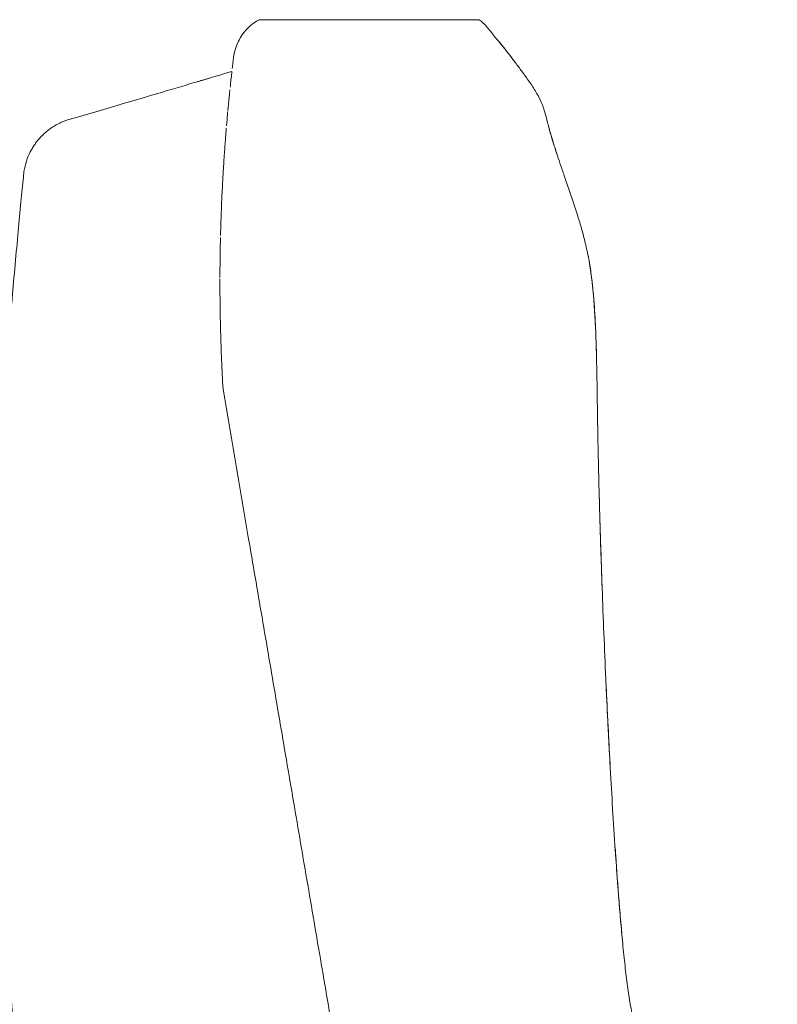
# Model space of a CAD drawing. Header units: metres. Extents: x 4.1 to 64.5, y -1.6 to 14.4.
# Tile 19 of 84: x 17.663 to 17.803, y 0.879 to 1.06. Entities that reach past the tile are written whole.
import ezdxf

# ---------------------------------------------------------------- set-up
doc = ezdxf.new("R2010")
doc.units = ezdxf.units.M
doc.layers.add('I-FURN', color=7, linetype='Continuous', lineweight=18)

# ---------------------------------------------------------------- blocks, each defined once
blk = doc.blocks.new('Furniture_Figueras-Seating_Smartseat_13011 - 13011-7675858-Corte 4')
at = {"layer": 'I-FURN'}
for p, q in [((17.70764402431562, 1.060338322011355), (17.70756533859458, 1.060309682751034)), ((17.70764402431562, 1.060338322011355), (17.70756533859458, 1.060309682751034)), ((17.70764402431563, 1.060338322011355), (17.70756533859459, 1.060309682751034)), ((17.70764402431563, 1.060338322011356), (17.70756533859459, 1.060309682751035)), ((17.70764402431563, 1.060338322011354), (17.70756533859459, 1.060309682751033)), ((17.70764402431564, 1.060338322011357), (17.70756533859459, 1.060309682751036)), ((17.70756565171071, 1.060309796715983), (17.70764402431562, 1.060338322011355)), ((17.70756565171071, 1.060309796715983), (17.70764402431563, 1.060338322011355)), ((17.70756565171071, 1.060309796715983), (17.70764402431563, 1.060338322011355)), ((17.70756565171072, 1.060309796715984), (17.70764402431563, 1.060338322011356)), ((17.70756565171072, 1.060309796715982), (17.70764402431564, 1.060338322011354)), ((17.70756565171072, 1.060309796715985), (17.70764402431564, 1.060338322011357)), ((17.74820630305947, 1.060338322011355), (17.70764402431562, 1.060338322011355)), ((17.74820630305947, 1.060338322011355), (17.70764402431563, 1.060338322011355)), ((17.74820630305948, 1.060338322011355), (17.70764402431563, 1.060338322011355)), ((17.74820630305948, 1.060338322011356), (17.70764402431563, 1.060338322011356)), ((17.74820630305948, 1.060338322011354), (17.70764402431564, 1.060338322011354)), ((17.74820630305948, 1.060338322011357), (17.70764402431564, 1.060338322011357))]:
    blk.add_line(p, q, dxfattribs=at)
for points in [[(17.70288251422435, 1.05342015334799), (17.70308043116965, 1.055040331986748), (17.70432767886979, 1.057941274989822), (17.70641657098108, 1.059682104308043), (17.70748597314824, 1.060280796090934)], [(17.70440946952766, 1.057468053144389), (17.70402470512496, 1.056905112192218), (17.7037003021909, 1.05629264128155), (17.70344675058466, 1.055646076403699)], [(17.70440946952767, 1.057468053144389), (17.70402470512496, 1.056905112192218), (17.7037003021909, 1.05629264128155), (17.70344675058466, 1.055646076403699)], [(17.70440946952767, 1.057468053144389), (17.70402470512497, 1.056905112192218), (17.70370030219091, 1.05629264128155), (17.70344675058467, 1.055646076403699)], [(17.70440946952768, 1.05746805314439), (17.70402470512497, 1.056905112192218), (17.70370030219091, 1.056292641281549), (17.70344675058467, 1.055646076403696)], [(17.70440946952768, 1.057468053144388), (17.70402470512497, 1.056905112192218), (17.70370030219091, 1.056292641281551), (17.70344675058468, 1.055646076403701)], [(17.70440946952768, 1.057468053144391), (17.70402470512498, 1.056905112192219), (17.70370030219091, 1.05629264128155), (17.70344675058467, 1.055646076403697)], [(17.75286279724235, 1.055037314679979), (17.75253357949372, 1.055449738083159), (17.75222913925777, 1.055816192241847), (17.75193448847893, 1.056159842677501)], [(17.75286279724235, 1.055037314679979), (17.75253357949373, 1.055449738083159), (17.75222913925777, 1.055816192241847), (17.75193448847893, 1.056159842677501)], [(17.75286279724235, 1.055037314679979), (17.75253357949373, 1.055449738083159), (17.75222913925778, 1.055816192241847), (17.75193448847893, 1.056159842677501)], [(17.75286279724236, 1.055037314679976), (17.75253357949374, 1.055449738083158), (17.75222913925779, 1.055816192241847), (17.75193448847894, 1.056159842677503)], [(17.75286279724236, 1.055037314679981), (17.75253357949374, 1.05544973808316), (17.75222913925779, 1.055816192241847), (17.75193448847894, 1.056159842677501)], [(17.75286279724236, 1.055037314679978), (17.75253357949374, 1.05544973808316), (17.75222913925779, 1.055816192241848), (17.75193448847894, 1.056159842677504)], [(17.70263521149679, 1.051342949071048), (17.70267854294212, 1.05171664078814), (17.70276279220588, 1.052432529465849), (17.70284338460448, 1.053099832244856), (17.70288251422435, 1.053420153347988)], [(17.67361539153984, 1.042215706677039), (17.67940921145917, 1.043931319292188), (17.69002905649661, 1.047075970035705), (17.69871331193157, 1.049647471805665), (17.70257154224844, 1.050789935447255)], [(17.69630976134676, 1.048935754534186), (17.69704723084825, 1.049154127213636), (17.69777079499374, 1.049368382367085), (17.69848045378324, 1.049578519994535)], [(17.69630976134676, 1.048935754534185), (17.69704723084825, 1.049154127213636), (17.69777079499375, 1.049368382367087), (17.69848045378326, 1.049578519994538)], [(17.69630976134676, 1.048935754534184), (17.69704723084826, 1.049154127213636), (17.69777079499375, 1.049368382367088), (17.69848045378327, 1.04957851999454)], [(17.69630976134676, 1.048935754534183), (17.69704723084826, 1.049154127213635), (17.69777079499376, 1.049368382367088), (17.69848045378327, 1.04957851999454)], [(17.69630976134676, 1.048935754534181), (17.69704723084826, 1.049154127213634), (17.69777079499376, 1.049368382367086), (17.69848045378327, 1.049578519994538)], [(17.70257154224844, 1.050789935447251), (17.70252386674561, 1.050372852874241), (17.7024767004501, 1.049953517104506), (17.70242976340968, 1.049528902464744)], [(17.69833152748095, 1.049534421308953), (17.69761083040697, 1.049321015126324), (17.69688311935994, 1.049105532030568), (17.69614839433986, 1.048887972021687)], [(17.69833152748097, 1.049534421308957), (17.69761083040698, 1.049321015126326), (17.69688311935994, 1.049105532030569), (17.69614839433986, 1.048887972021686)], [(17.69833152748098, 1.04953442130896), (17.69761083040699, 1.049321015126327), (17.69688311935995, 1.049105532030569), (17.69614839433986, 1.048887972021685)], [(17.69833152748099, 1.049534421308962), (17.69761083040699, 1.049321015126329), (17.69688311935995, 1.04910553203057), (17.69614839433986, 1.048887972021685)], [(17.69833152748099, 1.049534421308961), (17.69761083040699, 1.049321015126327), (17.69688311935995, 1.049105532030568), (17.69614839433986, 1.048887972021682)], [(17.69833152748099, 1.049534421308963), (17.69761083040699, 1.04932101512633), (17.69688311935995, 1.04910553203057), (17.69614839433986, 1.048887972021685)], [(17.70172058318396, 1.042438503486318), (17.70173462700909, 1.042595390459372), (17.70176247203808, 1.042904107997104), (17.70179154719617, 1.043221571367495), (17.70180603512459, 1.043378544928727)]]:
    blk.add_open_spline(points, degree=3, dxfattribs=at)
for points, knots in [([(17.74820630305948, 1.060338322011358), (17.7486323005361, 1.060018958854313), (17.74934636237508, 1.059380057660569), (17.75027047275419, 1.058211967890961), (17.75096478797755, 1.057265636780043), (17.75188887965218, 1.056227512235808), (17.75299928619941, 1.054884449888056), (17.75383942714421, 1.053779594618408), (17.75455907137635, 1.052830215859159), (17.75516135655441, 1.052032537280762), (17.75575766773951, 1.051236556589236), (17.75631785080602, 1.050479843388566), (17.7569070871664, 1.049670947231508), (17.75757365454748, 1.048730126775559), (17.75822589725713, 1.047757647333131), (17.75880834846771, 1.046814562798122), (17.75925849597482, 1.045989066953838), (17.75958947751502, 1.045286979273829), (17.75982710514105, 1.044716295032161), (17.76003541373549, 1.044144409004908), (17.7602741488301, 1.04340622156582), (17.76049229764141, 1.04261962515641), (17.7607421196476, 1.041644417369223), (17.76096511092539, 1.040768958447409), (17.76121188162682, 1.039860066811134), (17.76146375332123, 1.038992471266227), (17.76168347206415, 1.03826042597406), (17.7619295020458, 1.037465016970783), (17.76228225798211, 1.036352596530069), (17.76277285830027, 1.034851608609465), (17.76343040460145, 1.03289665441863), (17.76437527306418, 1.030132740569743), (17.76534715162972, 1.027307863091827), (17.76618961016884, 1.024738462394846), (17.76666287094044, 1.023219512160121), (17.76700912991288, 1.022057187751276), (17.76735450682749, 1.020828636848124), (17.76781390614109, 1.019061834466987), (17.76857482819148, 1.015666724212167), (17.76936522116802, 1.009788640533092), (17.76972267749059, 1.002962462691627), (17.76985080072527, 0.9981223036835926), (17.76990437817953, 0.9954286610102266), (17.76993751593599, 0.993478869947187), (17.7699666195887, 0.9915894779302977), (17.7700034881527, 0.9890969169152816), (17.77006789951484, 0.9848242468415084), (17.77018616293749, 0.9788690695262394), (17.77033629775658, 0.9728692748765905), (17.77047958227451, 0.9678223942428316), (17.77060257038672, 0.9638063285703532), (17.77073926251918, 0.959647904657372), (17.77093284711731, 0.9541255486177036), (17.77119874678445, 0.9471698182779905), (17.77149729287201, 0.9401539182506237), (17.77175651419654, 0.934523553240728), (17.77196429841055, 0.930243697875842), (17.77217537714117, 0.9261261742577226), (17.77245243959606, 0.9209950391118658), (17.77280852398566, 0.9148576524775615), (17.77329602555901, 0.9072447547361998), (17.77379099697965, 0.9003515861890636), (17.77427372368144, 0.8944084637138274), (17.77467665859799, 0.8899241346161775), (17.775101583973, 0.8857411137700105), (17.77568908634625, 0.880831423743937), (17.77641268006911, 0.8766791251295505), (17.77742229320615, 0.8726157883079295), (17.77831104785, 0.8695371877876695), (17.77934330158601, 0.8662706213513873), (17.78093311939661, 0.8615628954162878), (17.78323313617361, 0.8552731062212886), (17.78634355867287, 0.8474536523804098), (17.79081865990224, 0.8370772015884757), (17.79669763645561, 0.8244636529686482), (17.80113231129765, 0.8150178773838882), (17.80320927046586, 0.8104890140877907)], [0, 0, 0, 0, 0.06666666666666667, 0.1, 0.1333333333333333, 0.1666666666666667, 0.2, 0.2333333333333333, 0.25, 0.2666666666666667, 0.2833333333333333, 0.3, 0.3166666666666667, 0.3333333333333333, 0.35, 0.3666666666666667, 0.3833333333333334, 0.3916666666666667, 0.4, 0.4083333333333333, 0.4166666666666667, 0.4333333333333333, 0.4416666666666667, 0.45, 0.4583333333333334, 0.4625, 0.4666666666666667, 0.4708333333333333, 0.475, 0.4833333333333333, 0.4916666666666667, 0.5, 0.5166666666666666, 0.5249999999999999, 0.5291666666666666, 0.5333333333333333, 0.5375000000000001, 0.5416666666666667, 0.55, 0.5666666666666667, 0.5833333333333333, 0.5916666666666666, 0.5958333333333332, 0.6, 0.6041666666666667, 0.6083333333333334, 0.6166666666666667, 0.6333333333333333, 0.6499999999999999, 0.6583333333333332, 0.6666666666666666, 0.675, 0.6833333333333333, 0.7, 0.7166666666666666, 0.7249999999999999, 0.7333333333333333, 0.7416666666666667, 0.75, 0.7666666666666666, 0.7833333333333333, 0.8, 0.8083333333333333, 0.8166666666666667, 0.825, 0.8333333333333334, 0.8500000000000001, 0.8583333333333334, 0.8666666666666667, 0.875, 0.8833333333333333, 0.9, 0.9166666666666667, 0.9333333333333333, 0.9666666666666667, 1, 1, 1, 1]), ([(17.70225022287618, 1.047867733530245), (17.70228918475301, 1.048236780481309), (17.70234785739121, 1.048783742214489), (17.70240881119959, 1.049339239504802), (17.7024300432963, 1.049531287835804)], [0.6948282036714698, 0.6948282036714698, 0.6948282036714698, 0.6948282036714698, 0.75, 0.7793138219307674, 0.7793138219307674, 0.7793138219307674, 0.7793138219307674]), ([(17.70210500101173, 1.046464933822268), (17.70210137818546, 1.046429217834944), (17.70207276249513, 1.046146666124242), (17.70203101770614, 1.045729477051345), (17.70197814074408, 1.04519151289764), (17.70193599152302, 1.044757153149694), (17.70189513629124, 1.044330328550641), (17.70186040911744, 1.043962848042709), (17.70183833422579, 1.043726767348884), (17.70182858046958, 1.043621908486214)], [0.2439516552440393, 0.2439516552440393, 0.2439516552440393, 0.2439516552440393, 0.25, 0.2916666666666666, 0.3125, 0.3333333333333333, 0.3541666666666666, 0.375, 0.3911606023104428, 0.3911606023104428, 0.3911606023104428, 0.3911606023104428]), ([(17.70201930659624, 1.045609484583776), (17.70202297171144, 1.045646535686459), (17.70204929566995, 1.045912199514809), (17.70211032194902, 1.046520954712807), (17.70216702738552, 1.047072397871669), (17.7022004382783, 1.047393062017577)], [0.5886904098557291, 0.5886904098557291, 0.5886904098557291, 0.5886904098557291, 0.59375, 0.625, 0.6715258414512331, 0.6715258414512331, 0.6715258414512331, 0.6715258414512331]), ([(17.75949609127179, 1.045481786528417), (17.75933820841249, 1.045822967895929), (17.7591300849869, 1.046227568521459), (17.75890150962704, 1.046632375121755), (17.75886350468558, 1.046698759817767)], [0.6428571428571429, 0.6428571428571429, 0.6428571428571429, 0.6428571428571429, 0.6607142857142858, 0.6642153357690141, 0.6642153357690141, 0.6642153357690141, 0.6642153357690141]), ([(17.7594960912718, 1.045481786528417), (17.75933820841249, 1.045822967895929), (17.7591300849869, 1.046227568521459), (17.75890150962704, 1.046632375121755), (17.75886350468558, 1.046698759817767)], [0.6428571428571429, 0.6428571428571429, 0.6428571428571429, 0.6428571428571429, 0.6607142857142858, 0.6642153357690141, 0.6642153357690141, 0.6642153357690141, 0.6642153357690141]), ([(17.7594960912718, 1.045481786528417), (17.7593382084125, 1.045822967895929), (17.75913008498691, 1.046227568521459), (17.75890150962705, 1.046632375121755), (17.75886350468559, 1.046698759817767)], [0.6428571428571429, 0.6428571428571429, 0.6428571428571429, 0.6428571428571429, 0.6607142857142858, 0.6642153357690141, 0.6642153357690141, 0.6642153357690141, 0.6642153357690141]), ([(17.75949609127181, 1.045481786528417), (17.7593382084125, 1.045822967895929), (17.75913008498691, 1.04622756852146), (17.75890150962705, 1.046632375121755), (17.75886350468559, 1.046698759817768)], [0.6428571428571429, 0.6428571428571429, 0.6428571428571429, 0.6428571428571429, 0.6607142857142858, 0.6642153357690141, 0.6642153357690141, 0.6642153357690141, 0.6642153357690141]), ([(17.75949609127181, 1.045481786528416), (17.7593382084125, 1.045822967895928), (17.75913008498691, 1.046227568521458), (17.75890150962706, 1.046632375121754), (17.75886350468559, 1.046698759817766)], [0.6428571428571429, 0.6428571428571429, 0.6428571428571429, 0.6428571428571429, 0.6607142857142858, 0.6642153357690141, 0.6642153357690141, 0.6642153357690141, 0.6642153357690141]), ([(17.75949609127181, 1.045481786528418), (17.7593382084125, 1.04582296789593), (17.75913008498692, 1.04622756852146), (17.75890150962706, 1.046632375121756), (17.75886350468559, 1.046698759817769)], [0.6428571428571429, 0.6428571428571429, 0.6428571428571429, 0.6428571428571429, 0.6607142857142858, 0.6642153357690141, 0.6642153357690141, 0.6642153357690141, 0.6642153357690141]), ([(17.70177722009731, 1.043064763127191), (17.70175135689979, 1.042781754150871), (17.70170876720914, 1.042310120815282), (17.70164798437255, 1.041617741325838), (17.70160851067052, 1.041160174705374), (17.70158714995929, 1.040909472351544), (17.70157631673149, 1.040781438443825)], [0.4186251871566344, 0.4186251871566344, 0.4186251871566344, 0.4186251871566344, 0.4583333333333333, 0.4791666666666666, 0.4895833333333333, 0.5, 0.5, 0.5, 0.5]), ([(17.66419309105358, 1.032314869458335), (17.66429615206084, 1.03299810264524), (17.66461293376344, 1.034296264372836), (17.66522298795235, 1.035730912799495), (17.66578577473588, 1.036732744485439), (17.66623107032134, 1.037410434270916), (17.66663024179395, 1.037937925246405), (17.66697105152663, 1.038344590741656), (17.66724205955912, 1.038646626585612), (17.66752045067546, 1.038936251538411), (17.66789142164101, 1.03929743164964), (17.66836964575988, 1.039720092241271), (17.66899489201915, 1.040205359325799), (17.66972109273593, 1.040692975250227), (17.67056165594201, 1.041166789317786), (17.67179322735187, 1.041731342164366), (17.67285409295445, 1.04206199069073), (17.67361539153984, 1.04221570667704)], [0, 0, 0, 0, 0.125, 0.25, 0.3125, 0.375, 0.4375, 0.46875, 0.5, 0.53125, 0.5625, 0.625, 0.6875, 0.75, 0.8125, 0.875, 1, 1, 1, 1]), ([(17.76251088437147, 1.03565566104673), (17.7622196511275, 1.036545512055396), (17.76179426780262, 1.03788920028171), (17.76145882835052, 1.039004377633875), (17.76123208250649, 1.03979498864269), (17.76109885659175, 1.040276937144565), (17.76102892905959, 1.040537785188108), (17.7609942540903, 1.040668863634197)], [0.5183977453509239, 0.5183977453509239, 0.5183977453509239, 0.5183977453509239, 0.5357142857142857, 0.5535714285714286, 0.5625, 0.5669642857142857, 0.5714285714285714, 0.5714285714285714, 0.5714285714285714, 0.5714285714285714]), ([(17.76251088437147, 1.03565566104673), (17.7622196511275, 1.036545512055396), (17.76179426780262, 1.03788920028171), (17.76145882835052, 1.039004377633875), (17.76123208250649, 1.03979498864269), (17.76109885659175, 1.040276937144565), (17.76102892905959, 1.040537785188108), (17.7609942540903, 1.040668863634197)], [0.5183977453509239, 0.5183977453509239, 0.5183977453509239, 0.5183977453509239, 0.5357142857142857, 0.5535714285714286, 0.5625, 0.5669642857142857, 0.5714285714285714, 0.5714285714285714, 0.5714285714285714, 0.5714285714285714]), ([(17.76251088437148, 1.03565566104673), (17.76221965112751, 1.036545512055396), (17.76179426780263, 1.03788920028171), (17.76145882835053, 1.039004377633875), (17.7612320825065, 1.03979498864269), (17.76109885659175, 1.040276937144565), (17.7610289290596, 1.040537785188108), (17.76099425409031, 1.040668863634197)], [0.5183977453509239, 0.5183977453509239, 0.5183977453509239, 0.5183977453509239, 0.5357142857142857, 0.5535714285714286, 0.5625, 0.5669642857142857, 0.5714285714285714, 0.5714285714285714, 0.5714285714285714, 0.5714285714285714]), ([(17.76251088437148, 1.035655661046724), (17.76221965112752, 1.036545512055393), (17.76179426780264, 1.03788920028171), (17.76145882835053, 1.039004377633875), (17.7612320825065, 1.03979498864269), (17.76109885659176, 1.040276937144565), (17.7610289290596, 1.040537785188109), (17.76099425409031, 1.040668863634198)], [0.5183977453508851, 0.5183977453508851, 0.5183977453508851, 0.5183977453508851, 0.5357142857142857, 0.5535714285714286, 0.5625, 0.5669642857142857, 0.5714285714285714, 0.5714285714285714, 0.5714285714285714, 0.5714285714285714]), ([(17.76251088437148, 1.03565566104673), (17.76221965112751, 1.036545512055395), (17.76179426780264, 1.037889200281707), (17.76145882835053, 1.039004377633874), (17.7612320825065, 1.039794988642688), (17.76109885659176, 1.040276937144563), (17.7610289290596, 1.040537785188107), (17.76099425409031, 1.040668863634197)], [0.5183977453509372, 0.5183977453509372, 0.5183977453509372, 0.5183977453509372, 0.5357142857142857, 0.5535714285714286, 0.5625, 0.5669642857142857, 0.5714285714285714, 0.5714285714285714, 0.5714285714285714, 0.5714285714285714]), ([(17.76251088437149, 1.035655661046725), (17.76221965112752, 1.036545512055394), (17.76179426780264, 1.037889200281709), (17.76145882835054, 1.039004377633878), (17.76123208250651, 1.039794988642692), (17.76109885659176, 1.040276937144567), (17.7610289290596, 1.040537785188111), (17.76099425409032, 1.0406688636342)], [0.5183977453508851, 0.5183977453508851, 0.5183977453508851, 0.5183977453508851, 0.5357142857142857, 0.5535714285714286, 0.5625, 0.5669642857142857, 0.5714285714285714, 0.5714285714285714, 0.5714285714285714, 0.5714285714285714]), ([(17.70120100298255, 1.035936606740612), (17.70122377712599, 1.036260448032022), (17.70127022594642, 1.036907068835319), (17.70132721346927, 1.037671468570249), (17.7013733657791, 1.038274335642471), (17.70140802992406, 1.038719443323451), (17.70144174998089, 1.039145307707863), (17.70148406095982, 1.039671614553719), (17.70151525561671, 1.040051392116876), (17.70153550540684, 1.040294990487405), (17.70153729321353, 1.040316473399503)], [0.329139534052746, 0.329139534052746, 0.329139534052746, 0.329139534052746, 0.34375, 0.359375, 0.3671875, 0.375, 0.3828125, 0.390625, 0.40625, 0.4077715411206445, 0.4077715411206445, 0.4077715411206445, 0.4077715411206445]), ([(17.70121272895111, 1.036102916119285), (17.70119149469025, 1.035802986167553), (17.70114215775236, 1.035093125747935), (17.70107491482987, 1.034079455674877), (17.70101346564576, 1.033105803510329), (17.70095823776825, 1.032198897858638), (17.70091779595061, 1.031501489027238), (17.70089350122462, 1.031067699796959)], [0.6084717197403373, 0.6084717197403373, 0.6084717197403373, 0.6084717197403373, 0.625, 0.6458333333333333, 0.65625, 0.6666666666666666, 0.6822101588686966, 0.6822101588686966, 0.6822101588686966, 0.6822101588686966]), ([(17.67215450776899, 0.8104890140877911), (17.6716748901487, 0.8126831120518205), (17.67074163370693, 0.8171340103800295), (17.66891450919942, 0.8265537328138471), (17.66677039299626, 0.8389311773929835), (17.66465017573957, 0.8534452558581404), (17.66296051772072, 0.8676702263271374), (17.66159811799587, 0.8820296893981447), (17.66048629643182, 0.8968582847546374), (17.65979047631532, 0.9091025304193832), (17.6593809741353, 0.9186108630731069), (17.65914960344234, 0.9255473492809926), (17.6589907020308, 0.9326083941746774), (17.65891350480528, 0.9398407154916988), (17.65892160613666, 0.9470925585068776), (17.65900399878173, 0.9541106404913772), (17.6591435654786, 0.9609962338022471), (17.65934594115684, 0.9680577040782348), (17.65959926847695, 0.9741427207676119), (17.65982036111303, 0.9784628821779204), (17.65995727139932, 0.9809264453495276), (17.66006458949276, 0.9827650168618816), (17.6601758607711, 0.9845885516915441), (17.66032910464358, 0.9870011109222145), (17.66060878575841, 0.9911708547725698), (17.66103420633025, 0.9969692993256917), (17.66148232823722, 1.002579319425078), (17.66185267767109, 1.007000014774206), (17.66223488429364, 1.011435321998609), (17.66271982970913, 1.016853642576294), (17.66345728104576, 1.024783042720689), (17.66393558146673, 1.029699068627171), (17.66419309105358, 1.032314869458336)], [0, 0, 0, 0, 0.03125, 0.0625, 0.125, 0.1875, 0.25, 0.3125, 0.375, 0.4375, 0.46875, 0.5, 0.53125, 0.5625, 0.59375, 0.625, 0.65625, 0.6875, 0.71875, 0.734375, 0.7421875, 0.75, 0.7578125, 0.765625, 0.78125, 0.8125, 0.84375, 0.859375, 0.875, 0.90625, 0.9375, 1, 1, 1, 1]), ([(17.70046605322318, 1.020524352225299), (17.70047531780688, 1.020893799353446), (17.70052396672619, 1.02271547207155), (17.70063289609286, 1.025828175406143), (17.70077692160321, 1.02892222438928), (17.70086372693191, 1.030537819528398), (17.70089481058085, 1.031091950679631)], [0.1796338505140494, 0.1796338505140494, 0.1796338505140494, 0.1796338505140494, 0.1875, 0.21875, 0.25, 0.267721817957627, 0.267721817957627, 0.267721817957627, 0.267721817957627]), ([(17.70045728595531, 1.020168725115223), (17.70045559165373, 1.020098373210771), (17.70041601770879, 1.018433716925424), (17.70037564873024, 1.01600018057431), (17.70036120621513, 1.013553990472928), (17.70035930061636, 1.012798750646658)], [0.7898255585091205, 0.7898255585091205, 0.7898255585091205, 0.7898255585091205, 0.7916666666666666, 0.8333333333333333, 0.851599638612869, 0.851599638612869, 0.851599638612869, 0.851599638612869]), ([(17.70036555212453, 1.0141677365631), (17.70037210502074, 1.015174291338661), (17.70039351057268, 1.017131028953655), (17.70043104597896, 1.019052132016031), (17.70045272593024, 1.019975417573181)], [0.1359219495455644, 0.1359219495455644, 0.1359219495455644, 0.1359219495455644, 0.15625, 0.1757535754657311, 0.1757535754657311, 0.1757535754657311, 0.1757535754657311]), ([(17.76987012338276, 0.9971058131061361), (17.76982677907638, 0.9991296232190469), (17.76973903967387, 1.002270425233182), (17.76956608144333, 1.005742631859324), (17.76942362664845, 1.007865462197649), (17.76930034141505, 1.00939811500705), (17.76915509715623, 1.010919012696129), (17.76892214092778, 1.012974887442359), (17.76863333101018, 1.014975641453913), (17.7683661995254, 1.016425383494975), (17.76827794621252, 1.016873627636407)], [0.3961460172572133, 0.3961460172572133, 0.3961460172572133, 0.3961460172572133, 0.4107142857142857, 0.4196428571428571, 0.4241071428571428, 0.4285714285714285, 0.4330357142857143, 0.4375, 0.4464285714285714, 0.4504742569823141, 0.4504742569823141, 0.4504742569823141, 0.4504742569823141]), ([(17.76987012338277, 0.997105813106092), (17.76982677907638, 0.9991296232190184), (17.76973903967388, 1.002270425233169), (17.76956608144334, 1.005742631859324), (17.76942362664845, 1.007865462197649), (17.76930034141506, 1.00939811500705), (17.76915509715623, 1.010919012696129), (17.76892214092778, 1.012974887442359), (17.76863333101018, 1.014975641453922), (17.7683661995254, 1.016425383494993), (17.76827794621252, 1.016873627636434)], [0.396146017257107, 0.396146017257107, 0.396146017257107, 0.396146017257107, 0.4107142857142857, 0.4196428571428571, 0.4241071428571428, 0.4285714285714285, 0.4330357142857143, 0.4375, 0.4464285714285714, 0.4504742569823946, 0.4504742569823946, 0.4504742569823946, 0.4504742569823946]), ([(17.76987012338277, 0.997105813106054), (17.76982677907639, 0.999129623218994), (17.76973903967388, 1.002270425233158), (17.76956608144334, 1.005742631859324), (17.76942362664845, 1.007865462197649), (17.76930034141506, 1.00939811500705), (17.76915509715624, 1.010919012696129), (17.76892214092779, 1.012974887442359), (17.76863333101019, 1.014975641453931), (17.7683661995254, 1.016425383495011), (17.76827794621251, 1.016873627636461)], [0.3961460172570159, 0.3961460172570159, 0.3961460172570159, 0.3961460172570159, 0.4107142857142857, 0.4196428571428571, 0.4241071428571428, 0.4285714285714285, 0.4330357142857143, 0.4375, 0.4464285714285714, 0.4504742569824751, 0.4504742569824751, 0.4504742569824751, 0.4504742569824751]), ([(17.76987012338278, 0.9971058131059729), (17.76982677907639, 0.9991296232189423), (17.76973903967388, 1.002270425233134), (17.76956608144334, 1.005742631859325), (17.76942362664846, 1.007865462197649), (17.76930034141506, 1.009398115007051), (17.76915509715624, 1.01091901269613), (17.76892214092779, 1.012974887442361), (17.76863333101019, 1.014975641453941), (17.7683661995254, 1.01642538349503), (17.76827794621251, 1.016873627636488)], [0.3961460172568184, 0.3961460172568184, 0.3961460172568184, 0.3961460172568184, 0.4107142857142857, 0.4196428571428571, 0.4241071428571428, 0.4285714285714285, 0.4330357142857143, 0.4375, 0.4464285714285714, 0.4504742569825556, 0.4504742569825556, 0.4504742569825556, 0.4504742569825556]), ([(17.76987012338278, 0.997105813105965), (17.7698267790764, 0.9991296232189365), (17.76973903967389, 1.00227042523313), (17.76956608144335, 1.005742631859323), (17.76942362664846, 1.007865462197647), (17.76930034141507, 1.009398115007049), (17.76915509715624, 1.010919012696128), (17.7689221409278, 1.012974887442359), (17.76863333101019, 1.014975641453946), (17.7683661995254, 1.016425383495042), (17.76827794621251, 1.016873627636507)], [0.3961460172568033, 0.3961460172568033, 0.3961460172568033, 0.3961460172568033, 0.4107142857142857, 0.4196428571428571, 0.4241071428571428, 0.4285714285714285, 0.4330357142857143, 0.4375, 0.4464285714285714, 0.4504742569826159, 0.4504742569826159, 0.4504742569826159, 0.4504742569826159]), ([(17.76987012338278, 0.9971058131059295), (17.7698267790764, 0.999129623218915), (17.76973903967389, 1.002270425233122), (17.76956608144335, 1.005742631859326), (17.76942362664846, 1.007865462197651), (17.76930034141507, 1.009398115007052), (17.76915509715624, 1.010919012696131), (17.7689221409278, 1.012974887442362), (17.76863333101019, 1.014975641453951), (17.7683661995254, 1.016425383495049), (17.76827794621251, 1.016873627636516)], [0.3961460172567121, 0.3961460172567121, 0.3961460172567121, 0.3961460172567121, 0.4107142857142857, 0.4196428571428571, 0.4241071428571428, 0.4285714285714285, 0.4330357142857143, 0.4375, 0.4464285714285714, 0.450474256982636, 0.450474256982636, 0.450474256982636, 0.450474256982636]), ([(17.70092865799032, 0.9921924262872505), (17.70071571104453, 0.9958754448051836), (17.70049831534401, 1.001179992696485), (17.70037156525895, 1.007824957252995), (17.70035602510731, 1.010978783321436), (17.7003588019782, 1.012538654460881)], [0, 0, 0, 0, 0.0625, 0.09375, 0.125, 0.125, 0.125, 0.125]), ([(17.70092865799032, 0.9921924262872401), (17.70257078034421, 0.9825927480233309), (17.70506138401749, 0.968032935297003), (17.70843940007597, 0.9482854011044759), (17.71099677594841, 0.9333352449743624), (17.71359698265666, 0.9181347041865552), (17.71623620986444, 0.9027060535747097), (17.7188882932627, 0.8872022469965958), (17.72152706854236, 0.8717762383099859), (17.72414872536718, 0.8564503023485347), (17.72764673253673, 0.8360013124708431), (17.73026589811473, 0.82068994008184), (17.7320108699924, 0.8104890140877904)], [0, 0, 0, 0, 0.1666666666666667, 0.25, 0.3333333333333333, 0.4166666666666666, 0.5, 0.5833333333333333, 0.6666666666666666, 0.75, 0.8333333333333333, 1, 1, 1, 1]), ([(17.7320108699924, 0.8104890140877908), (17.73026589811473, 0.8206899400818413), (17.72764673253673, 0.8360013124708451), (17.72414872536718, 0.8564503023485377), (17.72152706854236, 0.8717762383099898), (17.7188882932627, 0.8872022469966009), (17.71623620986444, 0.9027060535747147), (17.71359698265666, 0.9181347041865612), (17.71099677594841, 0.9333352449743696), (17.70843940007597, 0.9482854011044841), (17.70506138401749, 0.9680329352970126), (17.70257078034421, 0.9825927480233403), (17.70092865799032, 0.9921924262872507)], [0, 0, 0, 0, 0.1666666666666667, 0.25, 0.3333333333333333, 0.4166666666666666, 0.5, 0.5833333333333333, 0.6666666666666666, 0.75, 0.8333333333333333, 1, 1, 1, 1]), ([(17.77092481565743, 0.9544372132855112), (17.7708236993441, 0.9571952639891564), (17.77063160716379, 0.9627570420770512), (17.77045561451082, 0.9685989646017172), (17.77036990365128, 0.9717379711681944), (17.77036098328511, 0.9720683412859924)], [0.3041877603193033, 0.3041877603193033, 0.3041877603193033, 0.3041877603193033, 0.3214285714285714, 0.3392857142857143, 0.3413858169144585, 0.3413858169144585, 0.3413858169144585, 0.3413858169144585]), ([(17.77092481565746, 0.9544372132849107), (17.77082369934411, 0.9571952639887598), (17.7706316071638, 0.9627570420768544), (17.77045561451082, 0.9685989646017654), (17.77036990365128, 0.9717379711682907), (17.77036098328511, 0.9720683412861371)], [0.3041877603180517, 0.3041877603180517, 0.3041877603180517, 0.3041877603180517, 0.3214285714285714, 0.3392857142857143, 0.3413858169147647, 0.3413858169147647, 0.3413858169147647, 0.3413858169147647]), ([(17.77092481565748, 0.9544372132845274), (17.77082369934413, 0.9571952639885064), (17.77063160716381, 0.962757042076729), (17.77045561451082, 0.9685989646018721), (17.77036990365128, 0.9717379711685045), (17.7703609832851, 0.9720683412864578)], [0.3041877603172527, 0.3041877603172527, 0.3041877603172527, 0.3041877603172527, 0.3214285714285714, 0.3392857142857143, 0.3413858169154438, 0.3413858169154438, 0.3413858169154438, 0.3413858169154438]), ([(17.77092481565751, 0.9544372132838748), (17.77082369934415, 0.9571952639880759), (17.77063160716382, 0.9627570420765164), (17.77045561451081, 0.9685989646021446), (17.77036990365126, 0.9717379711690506), (17.77036098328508, 0.9720683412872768)], [0.304187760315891, 0.304187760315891, 0.304187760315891, 0.304187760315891, 0.3214285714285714, 0.3392857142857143, 0.3413858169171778, 0.3413858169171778, 0.3413858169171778, 0.3413858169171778]), ([(17.77092481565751, 0.9544372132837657), (17.77082369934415, 0.9571952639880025), (17.77063160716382, 0.9627570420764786), (17.77045561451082, 0.9685989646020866), (17.77036990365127, 0.9717379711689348), (17.77036098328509, 0.9720683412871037)], [0.3041877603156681, 0.3041877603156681, 0.3041877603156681, 0.3041877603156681, 0.3214285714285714, 0.3392857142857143, 0.3413858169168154, 0.3413858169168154, 0.3413858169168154, 0.3413858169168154]), ([(17.77092481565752, 0.954437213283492), (17.77082369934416, 0.9571952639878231), (17.77063160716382, 0.9627570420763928), (17.77045561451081, 0.968598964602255), (17.77036990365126, 0.9717379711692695), (17.77036098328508, 0.9720683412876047)], [0.3041877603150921, 0.3041877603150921, 0.3041877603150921, 0.3041877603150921, 0.3214285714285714, 0.3392857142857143, 0.3413858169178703, 0.3413858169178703, 0.3413858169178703, 0.3413858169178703]), ([(17.77238555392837, 0.922265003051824), (17.77225912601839, 0.9245496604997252), (17.77199934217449, 0.9294692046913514), (17.77174309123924, 0.9347912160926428), (17.77159580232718, 0.9380332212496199), (17.77157213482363, 0.9385592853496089)], [0.2353979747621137, 0.2353979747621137, 0.2353979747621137, 0.2353979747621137, 0.25, 0.2678571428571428, 0.2712884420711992, 0.2712884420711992, 0.2712884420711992, 0.2712884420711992]), ([(17.77238555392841, 0.9222650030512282), (17.77225912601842, 0.9245496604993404), (17.7719993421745, 0.9294692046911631), (17.77174309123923, 0.9347912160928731), (17.77159580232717, 0.938033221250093), (17.7715721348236, 0.9385592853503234)], [0.2353979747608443, 0.2353979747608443, 0.2353979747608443, 0.2353979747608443, 0.25, 0.2678571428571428, 0.2712884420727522, 0.2712884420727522, 0.2712884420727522, 0.2712884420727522]), ([(17.77238555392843, 0.9222650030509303), (17.77225912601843, 0.9245496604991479), (17.77199934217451, 0.9294692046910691), (17.77174309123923, 0.9347912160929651), (17.77159580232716, 0.9380332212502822), (17.77157213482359, 0.9385592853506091)], [0.2353979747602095, 0.2353979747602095, 0.2353979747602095, 0.2353979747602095, 0.25, 0.2678571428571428, 0.2712884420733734, 0.2712884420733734, 0.2712884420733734, 0.2712884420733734]), ([(17.77238555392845, 0.9222650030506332), (17.77225912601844, 0.9245496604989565), (17.77199934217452, 0.929469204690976), (17.77174309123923, 0.934791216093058), (17.77159580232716, 0.9380332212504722), (17.77157213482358, 0.9385592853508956)], [0.2353979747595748, 0.2353979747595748, 0.2353979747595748, 0.2353979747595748, 0.25, 0.2678571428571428, 0.2712884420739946, 0.2712884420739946, 0.2712884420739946, 0.2712884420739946]), ([(17.77238555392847, 0.9222650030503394), (17.77225912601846, 0.9245496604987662), (17.77199934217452, 0.929469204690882), (17.77174309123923, 0.9347912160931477), (17.77159580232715, 0.9380332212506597), (17.77157213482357, 0.9385592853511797)], [0.2353979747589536, 0.2353979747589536, 0.2353979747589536, 0.2353979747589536, 0.25, 0.2678571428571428, 0.2712884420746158, 0.2712884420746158, 0.2712884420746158, 0.2712884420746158]), ([(17.77238555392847, 0.9222650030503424), (17.77225912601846, 0.9245496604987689), (17.77199934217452, 0.9294692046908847), (17.77174309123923, 0.9347912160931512), (17.77159580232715, 0.9380332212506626), (17.77157213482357, 0.9385592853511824)], [0.2353979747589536, 0.2353979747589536, 0.2353979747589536, 0.2353979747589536, 0.25, 0.2678571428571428, 0.2712884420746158, 0.2712884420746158, 0.2712884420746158, 0.2712884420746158]), ([(17.77452617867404, 0.8916214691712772), (17.77448240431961, 0.8921012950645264), (17.7741842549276, 0.895430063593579), (17.77375234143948, 0.9008414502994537), (17.77339940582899, 0.9058668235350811), (17.77327873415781, 0.9076523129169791)], [0.1755072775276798, 0.1755072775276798, 0.1755072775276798, 0.1755072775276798, 0.1785714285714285, 0.1964285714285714, 0.2064146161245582, 0.2064146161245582, 0.2064146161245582, 0.2064146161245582]), ([(17.77452617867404, 0.8916214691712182), (17.77448240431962, 0.8921012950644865), (17.7741842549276, 0.895430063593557), (17.77375234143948, 0.9008414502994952), (17.77339940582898, 0.9058668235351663), (17.77327873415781, 0.9076523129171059)], [0.1755072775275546, 0.1755072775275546, 0.1755072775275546, 0.1755072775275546, 0.1785714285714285, 0.1964285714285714, 0.2064146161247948, 0.2064146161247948, 0.2064146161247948, 0.2064146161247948]), ([(17.77452617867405, 0.891621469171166), (17.77448240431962, 0.8921012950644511), (17.7741842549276, 0.8954300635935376), (17.77375234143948, 0.9008414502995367), (17.77339940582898, 0.9058668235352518), (17.7732787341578, 0.9076523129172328)], [0.1755072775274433, 0.1755072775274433, 0.1755072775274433, 0.1755072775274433, 0.1785714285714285, 0.1964285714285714, 0.2064146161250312, 0.2064146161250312, 0.2064146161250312, 0.2064146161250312]), ([(17.77452617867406, 0.8916214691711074), (17.77448240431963, 0.8921012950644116), (17.77418425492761, 0.8954300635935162), (17.77375234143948, 0.9008414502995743), (17.77339940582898, 0.9058668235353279), (17.7732787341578, 0.9076523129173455)], [0.1755072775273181, 0.1755072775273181, 0.1755072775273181, 0.1755072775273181, 0.1785714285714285, 0.1964285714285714, 0.2064146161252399, 0.2064146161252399, 0.2064146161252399, 0.2064146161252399]), ([(17.77452617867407, 0.8916214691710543), (17.77448240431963, 0.8921012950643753), (17.77418425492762, 0.8954300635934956), (17.77375234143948, 0.9008414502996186), (17.77339940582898, 0.9058668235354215), (17.77327873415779, 0.9076523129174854)], [0.1755072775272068, 0.1755072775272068, 0.1755072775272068, 0.1755072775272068, 0.1785714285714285, 0.1964285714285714, 0.2064146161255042, 0.2064146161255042, 0.2064146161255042, 0.2064146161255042]), ([(17.77452617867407, 0.8916214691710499), (17.77448240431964, 0.892101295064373), (17.77418425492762, 0.8954300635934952), (17.77375234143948, 0.9008414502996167), (17.77339940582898, 0.9058668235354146), (17.77327873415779, 0.9076523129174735)], [0.1755072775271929, 0.1755072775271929, 0.1755072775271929, 0.1755072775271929, 0.1785714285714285, 0.1964285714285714, 0.2064146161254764, 0.2064146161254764, 0.2064146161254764, 0.2064146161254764])]:
    blk.add_open_spline(points, degree=3, knots=knots, dxfattribs=at)
blk = doc.blocks.new('4 GRE - ESCOLA DE CINEMA E AUDIOVISUAL CINE REX R07_rvt-1-Corte 4')
at = {"layer": 'I-FURN', "lineweight": 18}
blk.add_blockref('Furniture_Figueras-Seating_Smartseat_13011 - 13011-7675858-Corte 4', (0, 0), dxfattribs=at)

msp = doc.modelspace()

# ---------------------------------------------------------------- block references
at = {"lineweight": 5}
msp.add_blockref('4 GRE - ESCOLA DE CINEMA E AUDIOVISUAL CINE REX R07_rvt-1-Corte 4', (0, 0), dxfattribs=at)

doc.saveas('drawing.dxf')
